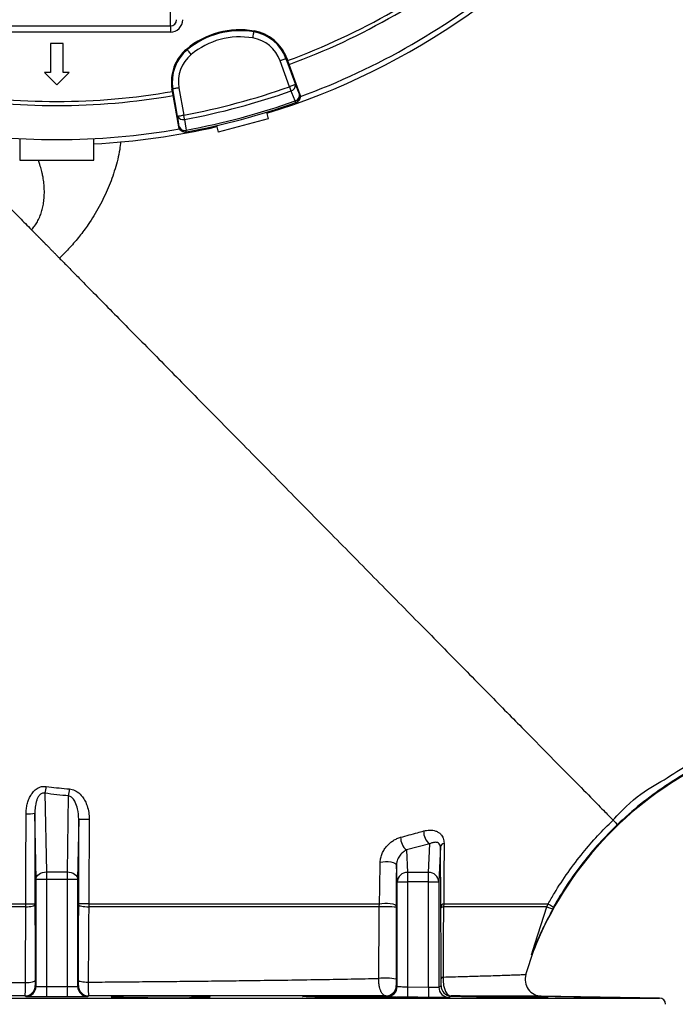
# Model space of a CAD drawing. Header units: millimetres. Extents: x 2267 to 4635, y 1105 to 5811.
# Tile 9 of 23: x 3251 to 3886, y 3099 to 4053. Entities that reach past the tile are written whole.
import ezdxf

# ---------------------------------------------------------------- set-up
doc = ezdxf.new("R2010")
doc.units = ezdxf.units.MM
doc.header["$LTSCALE"] = 2

msp = doc.modelspace()

# ---------------------------------------------------------------- linework, layer by layer
at = {"color": 7, "linetype": 'Continuous', "lineweight": 25}
for p, q in [((3396.86, 4046.69), (3396.86, 4074.6)), ((3176.86, 4046.69), (3396.86, 4046.69)), ((3396.86, 4046.69), (3396.86, 4040.71)), ((3396.86, 4040.71), (3176.86, 4040.71)), ((3478, 4041.8), (3477.86, 4040.97)), ((3280.83, 4029.56), (3280.83, 4001.56)), ((3292.9, 4029.56), (3280.83, 4029.56)), ((3292.9, 4001.56), (3292.9, 4029.56)), ((3412.69, 4024.31), (3413.23, 4023.65)), ((3512.45, 3987.79), (3503.26, 4013.04)), ((3509.69, 4015.38), (3508.9, 4015.09)), ((3508.9, 4015.09), (3518.08, 3989.85)), ((3509.69, 4015.38), (3510.5, 4013.15)), ((3510.5, 4013.15), (3522.47, 3980.27)), ((3280.83, 4001.56), (3274.78, 4001.56)), ((3274.78, 4001.56), (3286.86, 3989.48)), ((3286.86, 3989.48), (3298.95, 4001.56)), ((3298.95, 4001.56), (3292.9, 4001.56)), ((3398.46, 3985.57), (3399.3, 3985.72)), ((3398.88, 3983.24), (3398.46, 3985.57)), ((3404.95, 3948.79), (3398.88, 3983.24)), ((3403.96, 3959.27), (3399.3, 3985.72)), ((3405.2, 3986.76), (3409.87, 3960.31)), ((3522.01, 3980.11), (3522.47, 3980.27)), ((3518.39, 3972.41), (3518.84, 3972.57)), ((3490, 3963.02), (3491.67, 3956.78)), ((3491.67, 3956.78), (3443.37, 3943.84)), ((3404.95, 3948.79), (3405.42, 3948.87)), ((3411.95, 3943.93), (3412.42, 3944.01)), ((3441.7, 3950.07), (3443.37, 3943.84)), ((3250.86, 3937.47), (3250.86, 3916.53)), ((3322.86, 3916.53), (3322.86, 3937.47)), ((3250.86, 3916.53), (3322.86, 3916.53)), ((3275.36, 3303.16), (3276.69, 3226.93)), ((3297.04, 3226.93), (3298.32, 3300.56)), ((3266.69, 3219.86), (3265.57, 3283.82)), ((3308.05, 3278.05), (3307.03, 3219.86)), ((3648.27, 3254.02), (3625.71, 3248.24)), ((3647.04, 3226.48), (3648.27, 3254.02)), ((3625.71, 3248.24), (3626.69, 3226.48)), ((3658.56, 3251.09), (3657.03, 3217.16)), ((3659.09, 3192.96), (3658.56, 3251.09)), ((3276.69, 3226.93), (3276.69, 3219.86)), ((3276.69, 3226.93), (3297.04, 3226.93)), ((3297.04, 3219.86), (3297.04, 3226.93)), ((3616.69, 3217.16), (3615.94, 3233.89)), ((3626.69, 3226.48), (3626.69, 3217.16)), ((3647.04, 3226.48), (3626.69, 3226.48)), ((3647.04, 3217.16), (3647.04, 3226.48)), ((3266.69, 3219.86), (3276.69, 3219.86)), ((3266.69, 3116.08), (3266.69, 3219.86)), ((3276.69, 3219.86), (3276.69, 3115.75)), ((3276.69, 3219.86), (3297.04, 3219.86)), ((3297.04, 3219.86), (3307.03, 3219.86)), ((3297.04, 3115.75), (3297.04, 3219.86)), ((3307.03, 3219.86), (3307.03, 3116.08)), ((3616.69, 3217.16), (3626.69, 3217.16)), ((3616.69, 3116.02), (3616.69, 3217.16)), ((3626.69, 3217.16), (3626.69, 3115.53)), ((3647.04, 3217.16), (3626.69, 3217.16)), ((3647.04, 3217.16), (3657.03, 3217.16)), ((3647.04, 3115.3), (3647.04, 3217.16)), ((3657.03, 3217.16), (3657.03, 3115.32)), ((3256.68, 3193.15), (3256.71, 3195.93)), ((3599.4, 3192.98), (3599.59, 3196.06)), ((3615.72, 3193.78), (3615.72, 3192.63)), ((3659.1, 3191.81), (3659.09, 3192.96)), ((3661.83, 3196.03), (3661.5, 3192.98)), ((3761.72, 3193.01), (3763, 3195.96)), ((3767.42, 3191.18), (3767.08, 3190.11)), ((3768.22, 3193.02), (3767.42, 3191.18)), ((3741.48, 3127.53), (3749.1, 3151.19)), ((3265.99, 3116.78), (3266.69, 3116.08)), ((3276.69, 3115.75), (3297.04, 3115.75)), ((3307.03, 3116.08), (3307.73, 3116.77)), ((3615.78, 3116.72), (3616.69, 3116.02)), ((3626.69, 3115.53), (3647.04, 3115.3)), ((3657.03, 3115.32), (3659.19, 3116.69)), ((3297.03, 3105.75), (3276.69, 3105.75)), ((3669.04, 3106.69), (3668.94, 3106.63)), ((3744.11, 3106.64), (3744.13, 3106.7)), ((3870.97, 3104.63), (3756.38, 3106.63))]:
    msp.add_line(p, q, dxfattribs=at)
at = {"color": 8, "linetype": 'Continuous', "lineweight": 25}
msp.add_line((2702.76, 3104.63), (3870.97, 3104.63), dxfattribs=at)
at = {"color": 7, "linetype": 'Continuous', "lineweight": 25, "flags": 128}
for points in [[(3476.85, 4035.06), (3477.04, 4036.19), (3477.23, 4037.28), (3477.4, 4038.28), (3477.55, 4039.17), (3477.68, 4039.9), (3477.77, 4040.46), (3477.83, 4040.82), (3477.86, 4040.97)], [(3417.06, 4019.04), (3416.33, 4019.92), (3415.63, 4020.77), (3414.98, 4021.55), (3414.4, 4022.25), (3413.92, 4022.82), (3413.56, 4023.26), (3413.33, 4023.54), (3413.23, 4023.65)], [(3503.26, 4013.04), (3504.34, 4013.43), (3505.37, 4013.81), (3506.33, 4014.15), (3507.18, 4014.46), (3507.88, 4014.72), (3508.41, 4014.91), (3508.75, 4015.04), (3508.9, 4015.09)], [(3518.08, 3989.85), (3517.94, 3989.79), (3517.6, 3989.67), (3517.07, 3989.48), (3516.37, 3989.22), (3515.52, 3988.91), (3514.56, 3988.56), (3513.52, 3988.19), (3512.45, 3987.79)], [(3518.08, 3989.85), (3520.09, 3984.87), (3522.01, 3980.11)], [(3405.2, 3986.76), (3404.07, 3986.56), (3402.99, 3986.37), (3401.98, 3986.19), (3401.1, 3986.04), (3400.36, 3985.91), (3399.8, 3985.81), (3399.44, 3985.75), (3399.3, 3985.72)], [(3513.87, 3983.8), (3513.72, 3984.21), (3513.56, 3984.65), (3513.39, 3985.13), (3513.22, 3985.63), (3513.03, 3986.15), (3512.84, 3986.69), (3512.65, 3987.24), (3512.45, 3987.79)], [(3517.8, 3974.07), (3514.62, 3981.94), (3513.87, 3983.8)], [(3518.39, 3972.41), (3518.38, 3972.44), (3518.35, 3972.52), (3518.3, 3972.65), (3518.23, 3972.84), (3518.15, 3973.08), (3518.05, 3973.36), (3517.93, 3973.69), (3517.8, 3974.07)], [(3403.96, 3959.27), (3404.11, 3959.29), (3404.47, 3959.36), (3405.03, 3959.45), (3405.76, 3959.58), (3406.65, 3959.74), (3407.65, 3959.92), (3408.74, 3960.11), (3409.87, 3960.31)], [(3410.64, 3956.14), (3410.56, 3956.56), (3410.47, 3957.03), (3410.38, 3957.53), (3410.28, 3958.05), (3410.18, 3958.59), (3410.08, 3959.16), (3409.97, 3959.73), (3409.87, 3960.31)], [(3405.42, 3948.87), (3404.71, 3953.96), (3403.96, 3959.27)], [(3410.64, 3956.14), (3411.82, 3947.73), (3412.1, 3945.74)], [(3412.42, 3944.01), (3412.41, 3944.04), (3412.39, 3944.13), (3412.37, 3944.27), (3412.33, 3944.46), (3412.29, 3944.71), (3412.23, 3945.01), (3412.17, 3945.35), (3412.1, 3945.74)], [(3600.29, 3236.44), (3602.69, 3236.8), (3605.32, 3236.95), (3608, 3236.87), (3610.53, 3236.58), (3612.73, 3236.1), (3614.44, 3235.46), (3615.53, 3234.71), (3615.94, 3233.89)], [(3266.69, 3219.86), (3266.9, 3221.23), (3267.49, 3222.55), (3268.42, 3223.76), (3269.66, 3224.83), (3271.17, 3225.71), (3272.89, 3226.37), (3274.75, 3226.78), (3276.69, 3226.93)], [(3297.04, 3226.93), (3298.97, 3226.78), (3300.83, 3226.37), (3302.55, 3225.71), (3304.06, 3224.83), (3305.31, 3223.76), (3306.24, 3222.55), (3306.82, 3221.23), (3307.03, 3219.86)], [(3599.59, 3196.06), (3601.98, 3196.44), (3604.66, 3196.61), (3607.42, 3196.58), (3610.05, 3196.33), (3612.35, 3195.88), (3614.14, 3195.28), (3615.3, 3194.56), (3615.72, 3193.78)], [(3256.68, 3193.15), (3258.46, 3193.22), (3260.14, 3193.36), (3261.67, 3193.56), (3263.01, 3193.8), (3264.1, 3194.09), (3264.92, 3194.41), (3265.44, 3194.76), (3265.63, 3195.11)], [(3308.05, 3194.82), (3308.26, 3194.5), (3308.83, 3194.19), (3309.73, 3193.9), (3310.94, 3193.64), (3312.4, 3193.43), (3314.07, 3193.27), (3315.88, 3193.16), (3317.77, 3193.11)], [(3746.77, 3146.42), (3750.44, 3157.84), (3761.72, 3193.01)], [(3761.72, 3193.01), (3761.89, 3192.95), (3762.25, 3192.83), (3762.8, 3192.66), (3763.51, 3192.43), (3764.36, 3192.16), (3765.32, 3191.85), (3766.35, 3191.52), (3767.42, 3191.18)], [(3763, 3195.96), (3763.16, 3195.87), (3763.49, 3195.69), (3763.99, 3195.41), (3764.64, 3195.04), (3765.42, 3194.6), (3766.3, 3194.11), (3767.24, 3193.57), (3768.22, 3193.02)], [(3256.61, 3119.71), (3258.43, 3119.78), (3260.17, 3119.9), (3261.76, 3120.09), (3263.15, 3120.33), (3264.29, 3120.61), (3265.15, 3120.93), (3265.68, 3121.27), (3265.89, 3121.63)], [(3307.83, 3121.79), (3308.04, 3121.48), (3308.58, 3121.18), (3309.45, 3120.91), (3310.61, 3120.67), (3312.02, 3120.46), (3313.63, 3120.3), (3315.38, 3120.19), (3317.22, 3120.14)], [(3276.69, 3115.75), (3276.69, 3113.82), (3276.69, 3111.96), (3276.69, 3110.25), (3276.69, 3108.74), (3276.69, 3107.5), (3276.69, 3106.56), (3276.69, 3105.97), (3276.69, 3105.75)], [(3297.04, 3115.75), (3297.03, 3113.82), (3297.03, 3111.96), (3297.03, 3110.25), (3297.03, 3108.74), (3297.03, 3107.5), (3297.03, 3106.56), (3297.03, 3105.97), (3297.03, 3105.75)], [(3626.69, 3115.53), (3626.67, 3113.6), (3626.65, 3111.74), (3626.63, 3110.02), (3626.61, 3108.51), (3626.6, 3107.27), (3626.59, 3106.33), (3626.58, 3105.75), (3626.58, 3105.54)], [(3647.04, 3115.3), (3647.01, 3113.37), (3646.99, 3111.51), (3646.97, 3109.79), (3646.95, 3108.28), (3646.94, 3107.03), (3646.93, 3106.1), (3646.92, 3105.52), (3646.92, 3105.3)], [(3256.7, 3106.08), (3256.35, 3106.43), (3256, 3106.78)], [(3317.72, 3106.78), (3317.37, 3106.43), (3317.02, 3106.08)]]:
    msp.add_lwpolyline(points, dxfattribs=at)
at = {"color": 7, "linetype": 'Continuous', "lineweight": 25}
for centre, radius, start, end in [((3286.86, 4624.53), 693, 287.0674, 358.42892), ((3286.86, 4624.53), 651, 290.0922, 309.9078), ((3286.86, 4624.53), 655, 290.09164, 309.90836), ((3286.86, 4624.53), 688, 290.06317, 309.94601), ((3464.41, 3961.9), 81.05, 80.34865, 129.65135), ((3464.41, 3961.9), 80.2, 80.34865, 129.65135), ((3464.41, 3961.9), 74.21, 80.34865, 129.65135), ((3471.12, 4001.34), 40.2, 20, 80.34865), ((3471.12, 4001.34), 41.05, 20, 80.34865), ((3471.12, 4001.34), 34.21, 20, 80.34865), ((3438.89, 3992.7), 41.05, 129.65135, 190), ((3438.89, 3992.7), 40.2, 129.65135, 190), ((3438.89, 3992.7), 34.21, 129.65135, 190), ((3512.59, 3989.18), 5.53, 283.33634, 6.89729), ((3286.86, 4624.53), 655, 260.09164, 279.90836), ((3286.86, 4624.53), 651, 260.0922, 279.9078), ((3286.86, 4624.53), 675.51, 280.49145, 289.50855), ((3286.86, 4624.53), 679.76, 280.49145, 289.50855), ((3516.52, 3979.45), 5.53, 283.35613, 6.90284), ((3516.38, 3978.06), 6, 289.56418, 20.0172), ((3286.86, 4624.53), 690.24, 280.45336, 289.54664), ((3286.86, 4624.53), 692, 280.45336, 289.54664), ((3409.05, 3961.44), 5.53, 203.10252, 286.66381), ((3286.86, 4624.53), 688, 260.06359, 279.9425), ((3286.86, 4624.53), 693, 272.97774, 282.9326), ((3410.51, 3951.04), 5.53, 203.09677, 286.64457), ((3411.33, 3949.91), 6, 189.983, 280.43584), ((4067.86, 3024.53), 343, 116.26743, 158.32946), ((4067.86, 3024.53), 343.35, 116.26743, 151.1673), ((3222.68, 3317.12), 54.49, 345.15753, 352.21566), ((3212.97, 3314.55), 86.49, 350.69465, 355.19966), ((3258.92, 3323.86), 40.6, 267.47385, 279.43801), ((3315.78, 3591.8), 313.85, 268.58819, 270.45556), ((3656.73, 3265.66), 14.38, 176.15178, 234.00007), ((3634.7, 3259.81), 14.65, 177.36519, 232.16629), ((3663.22, 3249.93), 4.8, 102.38555, 166.11401), ((3626.43, 3216.73), 9.75, 88.48782, 177.50043), ((3647.29, 3216.73), 9.75, 2.49984, 91.51207), ((3258.68, 3295.58), 99.67, 268.86837, 273.99654), ((3315.5, 2863.26), 332.71, 89.60628, 91.28225), ((3605.34, 3088.97), 104.18, 84.28294, 93.26647), ((3663.1, 3192.14), 4.1, 108.06691, 168.41337), ((3661.51, 3189.91), 3.08, 90.17313, 141.69196), ((3605.15, 3065.15), 58.87, 79.73087, 96.16777), ((3661.65, 3122.65), 2.47, 99.31416, 157.73006), ((3756.71, 3122.63), 16, 162.13277, 269.94309), ((3255.99, 3116.78), 10, 270.08726, 359.97953), ((3256.69, 3116.08), 10, 270.08065, 359.98005), ((3317.04, 3116.08), 10, 180.01995, 269.91935), ((3317.73, 3116.78), 10, 180.0205, 269.91277), ((3605.78, 3116.72), 10, 269.33066, 359.98707), ((3606.69, 3116.02), 10, 269.38377, 359.98562), ((3667.04, 3115.32), 10, 180.01216, 269.28594), ((3669.19, 3116.69), 10, 180.00798, 269.16655), ((3870.86, 3098.63), 6, 0, 89)]:
    msp.add_arc(centre, radius, start, end, dxfattribs=at)
for major_axis, ratio in [((0, 6.07), 0.988685), ((0, 12.05), 0.996195)]:
    msp.add_ellipse((3396.86, 4052.76), major_axis=major_axis, ratio=ratio, start_param=3.141593, end_param=4.712389, dxfattribs=at)
for points, knots in [([(3825.96, 3277.14), (3825.96, 3277.14), (3846.71, 3300.24), (3872.22, 3313.9), (3897.4, 3330.61), (3924.33, 3344.29), (3951.47, 3358.26), (3982.12, 3374.92), (4015.66, 3395.38), (4052.16, 3419.36), (4087.67, 3444.78), (4122.46, 3471.73), (4156.39, 3500.31), (4189.43, 3530.45), (4221.37, 3561.76), (4253.24, 3595.13), (4284.98, 3630.58), (4316.41, 3668.2), (4346.54, 3706.87), (4375.51, 3746.8), (4403.26, 3787.97), (4429.73, 3830.35), (4454.71, 3873.63), (4479.67, 3920.58), (4504.2, 3971.34), (4527.89, 4026.04), (4549.3, 4081.67), (4563.6, 4124), (4571.28, 4148.87), (4573.24, 4155.37), (4574.49, 4159.51), (4578.17, 4171.95), (4586.85, 4202.9), (4598.58, 4250.96), (4610.02, 4309.23), (4618.8, 4367.97), (4624.9, 4427.04), (4628.3, 4486.32), (4628.97, 4543.98), (4627.17, 4599.9), (4623.18, 4653.99), (4616.94, 4707.87), (4608.4, 4761.95), (4597.47, 4816.14), (4584.1, 4870.33), (4568.43, 4923.91), (4550.65, 4976.25), (4530.87, 5027.3), (4509.19, 5077.02), (4485.47, 5125.8), (4459.49, 5173.99), (4431.22, 5221.49), (4400.64, 5268.2), (4368.1, 5313.56), (4334, 5357.04), (4298.45, 5398.63), (4261.56, 5438.32), (4222.99, 5476.38), (4182.33, 5513.06), (4139.54, 5548.19), (4094.68, 5581.67), (4048.31, 5613.04), (4001.97, 5641.33), (3955.88, 5666.7), (3910.24, 5689.37), (3863.68, 5710.08), (3815.82, 5728.99), (3766.7, 5745.99), (3716.37, 5760.97), (3665.44, 5773.75), (3612.54, 5784.6), (3557.69, 5793.24), (3500.94, 5799.44), (3443.93, 5802.92), (3386.85, 5803.89), (3348.85, 5802.23), (3329.87, 5801.41)], [0, 0, 0, 0, 0.008238, 0.016491, 0.024728, 0.033201, 0.041676, 0.050147, 0.062264, 0.07439, 0.086516, 0.098634, 0.111042, 0.12346, 0.135879, 0.148291, 0.161896, 0.175508, 0.189121, 0.202725, 0.216592, 0.230468, 0.244344, 0.258211, 0.274748, 0.2913, 0.307851, 0.324388, 0.328505, 0.329535, 0.330049, 0.332107, 0.340339, 0.356823, 0.373307, 0.38979, 0.406274, 0.422758, 0.439242, 0.45429, 0.469351, 0.484412, 0.49946, 0.514945, 0.530445, 0.545946, 0.561431, 0.576479, 0.59154, 0.606601, 0.621649, 0.637135, 0.652636, 0.668136, 0.683622, 0.698655, 0.713702, 0.728747, 0.743778, 0.759305, 0.774849, 0.790393, 0.80592, 0.820058, 0.834209, 0.848359, 0.862497, 0.877063, 0.891643, 0.906224, 0.92079, 0.936614, 0.952465, 0.968325, 0.984176, 1, 1, 1, 1]), ([(3332.69, 5807.55), (3351.56, 5808.33), (3389.32, 5809.88), (3446.06, 5808.81), (3502.71, 5805.29), (3559.1, 5799.07), (3613.3, 5790.52), (3665.25, 5779.91), (3714.95, 5767.54), (3764.09, 5753.08), (3813.04, 5736.39), (3861.7, 5717.41), (3909.98, 5696.12), (3957.29, 5672.74), (4004, 5647.07), (4049.99, 5619.03), (4095.15, 5588.64), (4138.89, 5556.25), (4181.6, 5521.56), (4223.11, 5484.51), (4263.31, 5445.13), (4301.72, 5404), (4337.91, 5361.71), (4371.92, 5318.4), (4403.76, 5274.19), (4433.74, 5228.69), (4462.08, 5181.55), (4488.63, 5132.78), (4513.31, 5082.42), (4535.82, 5031.06), (4555.92, 4979.29), (4573.64, 4927.22), (4589.03, 4874.95), (4602.25, 4822.09), (4613.35, 4768.22), (4622.24, 4713.4), (4628.86, 4657.72), (4633.09, 4601.8), (4634.97, 4544.57), (4634.28, 4486.12), (4630.87, 4426.56), (4624.74, 4367.22), (4615.93, 4308.21), (4604.43, 4249.68), (4592.65, 4201.39), (4583.92, 4170.3), (4580.22, 4157.81), (4578.98, 4153.65), (4577, 4147.11), (4569.29, 4122.14), (4554.93, 4079.64), (4533.44, 4023.77), (4509.65, 3968.85), (4485.15, 3918.15), (4460.4, 3871.57), (4435.83, 3828.91), (4409.83, 3787.11), (4382.24, 3745.97), (4353.05, 3705.55), (4322.28, 3665.92), (4290.14, 3627.37), (4258.08, 3591.54), (4226.32, 3558.26), (4194.99, 3527.48), (4162.61, 3497.81), (4128.86, 3469.2), (4093.71, 3441.79), (4057.24, 3415.56), (4019.73, 3390.85), (3985.7, 3370.09), (3955.16, 3353.4), (3928.71, 3339.81), (3902.21, 3326.12), (3876.57, 3310.67), (3852.29, 3293), (3837.49, 3279.54), (3830.1, 3272.82)], [0, 0, 0, 0, 0.015678, 0.031382, 0.047095, 0.062799, 0.078477, 0.092641, 0.106817, 0.120993, 0.135157, 0.149749, 0.164356, 0.178962, 0.193555, 0.208605, 0.223671, 0.238737, 0.253788, 0.269348, 0.284923, 0.3005, 0.316061, 0.331131, 0.346213, 0.361296, 0.376365, 0.391873, 0.407396, 0.422918, 0.438426, 0.453496, 0.468578, 0.483661, 0.49873, 0.514238, 0.52976, 0.545282, 0.56079, 0.577297, 0.593804, 0.610312, 0.626819, 0.643326, 0.659833, 0.668077, 0.670137, 0.670653, 0.671683, 0.675804, 0.692358, 0.708926, 0.725494, 0.742048, 0.755666, 0.769292, 0.782918, 0.796536, 0.810418, 0.824307, 0.838197, 0.852079, 0.86423, 0.876389, 0.888545, 0.900693, 0.913117, 0.925551, 0.937985, 0.95041, 0.958641, 0.966875, 0.975108, 0.9834, 0.991708, 1, 1, 1, 1]), ([(3522.47, 3980.27), (3522.63, 3979.62), (3522.97, 3978.31), (3522.61, 3976.26), (3521.65, 3974.47), (3520.3, 3973.2), (3519.26, 3972.75), (3518.84, 3972.57)], [0, 0, 0, 0, 0.213554, 0.427098, 0.640706, 0.854434, 1, 1, 1, 1]), ([(3411.95, 3943.93), (3411.56, 3943.86), (3411.16, 3943.82), (3410.38, 3943.84), (3409.98, 3943.88), (3409.21, 3944.05), (3408.84, 3944.17), (3408.11, 3944.48), (3407.76, 3944.68), (3407.12, 3945.12), (3406.82, 3945.38), (3406.27, 3945.95), (3406.02, 3946.26), (3405.6, 3946.92), (3405.42, 3947.27), (3405.13, 3948.01), (3405.02, 3948.39), (3404.95, 3948.79)], [0, 0, 0, 0, 0.125, 0.125, 0.25, 0.25, 0.375, 0.375, 0.5, 0.5, 0.625, 0.625, 0.75, 0.75, 0.875, 0.875, 1, 1, 1, 1]), ([(3229.17, 3882.81), (3230, 3881.96), (3232.26, 3879.68), (3239.55, 3872.27), (3244.59, 3867.16), (3250.98, 3860.67)], [0, 0, 0, 0, 0.5, 0.5, 1, 1, 1, 1]), ([(3289.04, 3822.05), (3288.76, 3822.33), (3288.21, 3822.89), (3287.4, 3823.71), (3286.6, 3824.52), (3285.82, 3825.32), (3285.04, 3826.1), (3284.29, 3826.87), (3283.54, 3827.63), (3282.81, 3828.37), (3282.1, 3829.1), (3281.39, 3829.82), (3280.71, 3830.52), (3280.03, 3831.2), (3279.37, 3831.88), (3278.72, 3832.54), (3278.09, 3833.18), (3277.46, 3833.81), (3276.86, 3834.43), (3276.26, 3835.04), (3275.68, 3835.63), (3275.11, 3836.21), (3274.56, 3836.77), (3274.01, 3837.32), (3273.48, 3837.86), (3272.96, 3838.39), (3272.46, 3838.9), (3271.97, 3839.4), (3271.49, 3839.89), (3271.02, 3840.36), (3270.56, 3840.83), (3270.11, 3841.28), (3269.68, 3841.72), (3269.26, 3842.15), (3268.85, 3842.56), (3268.45, 3842.97), (3268.06, 3843.36), (3267.68, 3843.74), (3267.31, 3844.12), (3266.95, 3844.48), (3266.61, 3844.83), (3266.27, 3845.17), (3265.94, 3845.5), (3265.62, 3845.82), (3265.31, 3846.14), (3265.01, 3846.44), (3264.72, 3846.73), (3264.44, 3847.02), (3264.17, 3847.29), (3263.9, 3847.56), (3263.65, 3847.82), (3263.4, 3848.07), (3263.16, 3848.31), (3262.93, 3848.55), (3262.78, 3848.7), (3262.7, 3848.77)], [0, 0, 0, 0, 0.023865, 0.047571, 0.071115, 0.094493, 0.117702, 0.140741, 0.163606, 0.186295, 0.208805, 0.231134, 0.25328, 0.27524, 0.297013, 0.318596, 0.339988, 0.361187, 0.382191, 0.402998, 0.423607, 0.444016, 0.464224, 0.484229, 0.504031, 0.523628, 0.54302, 0.562204, 0.58118, 0.599948, 0.618506, 0.636854, 0.654991, 0.672916, 0.690629, 0.70813, 0.725418, 0.742492, 0.759353, 0.775999, 0.792432, 0.80865, 0.824655, 0.840444, 0.856019, 0.87138, 0.886526, 0.901458, 0.916176, 0.93068, 0.944971, 0.959047, 0.972911, 0.986562, 1, 1, 1, 1]), ([(3289.36, 3821.72), (3291.72, 3819.33), (3296.64, 3814.33), (3304.3, 3806.56), (3309.74, 3801.04), (3312.56, 3798.18)], [0.29371852, 0.29371852, 0.29371852, 0.29371852, 0.29845941, 0.30353009, 0.30860077, 0.30860077, 0.30860077, 0.30860077]), ([(3312.56, 3798.18), (3322.63, 3787.95), (3344.23, 3766.03), (3380.5, 3729.22), (3420.03, 3689.11), (3462.07, 3646.44), (3505.79, 3602.07), (3550.24, 3556.96), (3594.41, 3512.13), (3637.29, 3468.62), (3677.83, 3427.47), (3715.05, 3389.7), (3748.05, 3356.21), (3776.03, 3327.8), (3798.37, 3305.14), (3814.56, 3288.7), (3823.01, 3280.13), (3825.43, 3277.67), (3825.96, 3277.14)], [0.3086008, 0.3086008, 0.3086008, 0.3086008, 0.3267303, 0.3448597, 0.3629892, 0.3811187, 0.3992482, 0.4173777, 0.4355072, 0.4536366, 0.4717661, 0.4898956, 0.5080251, 0.5261546, 0.5442841, 0.5624135, 0.580543, 0.5913186, 0.5913186, 0.5913186, 0.5913186]), ([(3257.13, 3283.31), (3257.14, 3284.86), (3257.22, 3286.41), (3257.57, 3289.49), (3257.83, 3291.01), (3258.53, 3294.01), (3258.97, 3295.48), (3259.8, 3297.65), (3260.11, 3298.37), (3260.77, 3299.77), (3261.13, 3300.45), (3262.31, 3302.45), (3263.21, 3303.7), (3265.32, 3306), (3266.5, 3307), (3269.15, 3308.63), (3270.57, 3309.22), (3273.61, 3309.89), (3275.14, 3309.94), (3276.67, 3309.73)], [0, 0, 0, 0, 0.125, 0.125, 0.25, 0.25, 0.375, 0.375, 0.4375, 0.4375, 0.5, 0.5, 0.625, 0.625, 0.75, 0.75, 0.875, 0.875, 1, 1, 1, 1]), ([(3275.36, 3303.16), (3274.86, 3303.3), (3274.35, 3303.37), (3273.3, 3303.32), (3272.77, 3303.19), (3271.81, 3302.78), (3271.35, 3302.5), (3270.52, 3301.83), (3270.16, 3301.45), (3269.5, 3300.65), (3269.2, 3300.23), (3268.66, 3299.34), (3268.41, 3298.89), (3267.75, 3297.51), (3267.4, 3296.57), (3266.8, 3294.63), (3266.56, 3293.66), (3266.17, 3291.7), (3266.01, 3290.72), (3265.66, 3287.77), (3265.56, 3285.79), (3265.57, 3283.82)], [0, 0, 0, 0, 0.0625, 0.0625, 0.125, 0.125, 0.1875, 0.1875, 0.25, 0.25, 0.3125, 0.3125, 0.375, 0.375, 0.5, 0.5, 0.625, 0.625, 0.75, 0.75, 1, 1, 1, 1]), ([(3276.67, 3309.73), (3283.25, 3308.93), (3290.72, 3308.01), (3298.25, 3307.39), (3299.16, 3307.31)], [0, 0, 0, 0, 0.879445, 1, 1, 1, 1]), ([(3299.16, 3307.31), (3300.02, 3307.19), (3302.69, 3306.82), (3307.29, 3304.49), (3311.43, 3300.36), (3314.38, 3295.6), (3316.51, 3290.56), (3318.01, 3284.64), (3318.19, 3280.19), (3318.28, 3277.96)], [0, 0, 0, 0, 0.068999, 0.212098, 0.395998, 0.523144, 0.650459, 0.825165, 1, 1, 1, 1]), ([(3308.05, 3278.05), (3307.87, 3281.39), (3307.57, 3287.04), (3305.26, 3293.91), (3302.65, 3298.03), (3300.25, 3300.06), (3298.77, 3300.45), (3298.32, 3300.56)], [0, 0, 0, 0, 0.385962, 0.653947, 0.829899, 0.948639, 1, 1, 1, 1]), ([(3256.71, 3195.93), (3256.74, 3202.6), (3256.86, 3231.73), (3257.01, 3260.85), (3257.13, 3283.31)], [0, 0, 0, 0, 0.2287612, 1, 1, 1, 1]), ([(3265.57, 3283.82), (3265.59, 3269.21), (3265.61, 3240.01), (3265.62, 3210.78), (3265.63, 3196.16)], [0, 0, 0, 0, 0.499942, 1, 1, 1, 1]), ([(3763, 3195.96), (3765, 3199.43), (3771, 3209.84), (3782.06, 3226.6), (3796.11, 3245.08), (3810.7, 3262.02), (3820.89, 3272.08), (3825.96, 3277.14), (3825.96, 3277.14)], [0, 0, 0, 0, 0.116425, 0.349932, 0.583438, 0.791719, 0.999998, 1, 1, 1, 1]), ([(3830.1, 3272.82), (3824.19, 3266.91), (3812.36, 3255.11), (3796.23, 3235.66), (3781.26, 3215.08), (3772.57, 3200.37), (3768.22, 3193.02)], [0, 0, 0, 0, 0.247267, 0.494535, 0.747267, 1, 1, 1, 1]), ([(3825.96, 3277.14), (3825.99, 3277.11), (3826.12, 3276.97), (3826.56, 3276.51), (3826.87, 3276.18), (3827.63, 3275.39), (3828.08, 3274.92), (3829.05, 3273.91), (3829.58, 3273.36), (3830.1, 3272.82)], [0, 0, 0, 0, 0.25, 0.25, 0.5, 0.5, 0.75, 0.75, 1, 1, 1, 1]), ([(3620.06, 3260.49), (3625.54, 3261.96), (3633.03, 3263.98), (3640.4, 3266.06), (3642.38, 3266.62)], [0, 0, 0, 0, 0.731551, 1, 1, 1, 1]), ([(3642.38, 3266.62), (3644.26, 3267.02), (3648.41, 3267.89), (3653.31, 3267.07), (3656.89, 3265.32), (3659.47, 3263.14), (3661.7, 3259.76), (3662.03, 3256.35), (3662.19, 3254.63)], [0, 0, 0, 0, 0.196405, 0.43299, 0.549759, 0.666404, 0.831827, 1, 1, 1, 1]), ([(3600.29, 3236.44), (3600.3, 3237.14), (3600.36, 3237.85), (3600.53, 3239.26), (3600.66, 3239.95), (3600.97, 3241.34), (3601.16, 3242.03), (3601.61, 3243.4), (3601.87, 3244.09), (3602.73, 3246.1), (3603.42, 3247.37), (3604.58, 3249.2), (3604.99, 3249.79), (3605.86, 3250.95), (3606.31, 3251.5), (3607.71, 3253.1), (3608.7, 3254.07), (3610.27, 3255.41), (3610.81, 3255.84), (3611.91, 3256.65), (3612.48, 3257.03), (3614.17, 3258.1), (3615.33, 3258.71), (3617.67, 3259.74), (3618.86, 3260.17), (3620.06, 3260.49)], [0, 0, 0, 0, 0.0625, 0.0625, 0.125, 0.125, 0.1875, 0.1875, 0.25, 0.25, 0.375, 0.375, 0.4375, 0.4375, 0.5, 0.5, 0.625, 0.625, 0.6875, 0.6875, 0.75, 0.75, 0.875, 0.875, 1, 1, 1, 1]), ([(3658.56, 3251.09), (3658.51, 3251.67), (3658.43, 3252.51), (3657.89, 3253.81), (3656.7, 3255.12), (3654.33, 3255.77), (3651.35, 3255.43), (3649.24, 3254.46), (3648.27, 3254.02)], [0, 0, 0, 0, 0.094064, 0.136287, 0.28928, 0.528451, 0.785233, 1, 1, 1, 1]), ([(3662.19, 3254.63), (3662.15, 3248.69), (3662.02, 3229.21), (3661.91, 3209.64), (3661.83, 3196.03)], [0, 0, 0, 0, 0.304523, 1, 1, 1, 1]), ([(3625.71, 3248.24), (3624.66, 3247.72), (3623.61, 3247.04), (3622.06, 3245.78), (3621.55, 3245.32), (3620.55, 3244.31), (3620.07, 3243.76), (3619.14, 3242.58), (3618.69, 3241.94), (3617.84, 3240.56), (3617.46, 3239.83), (3616.78, 3238.26), (3616.48, 3237.41), (3616.07, 3235.68), (3615.94, 3234.77), (3615.94, 3233.89)], [0, 0, 0, 0, 0.25, 0.25, 0.375, 0.375, 0.5, 0.5, 0.625, 0.625, 0.75, 0.75, 0.875, 0.875, 1, 1, 1, 1]), ([(3256.68, 3193.15), (3247.68, 3193.15), (3229.64, 3193.16), (3203.55, 3193.18), (3178.43, 3193.19), (3154.37, 3193.2), (3130.55, 3193.2), (3107.08, 3193.23), (3084.07, 3193.28), (3063.73, 3193.22), (3046.15, 3193.19), (3031.21, 3193.24), (3014.4, 3193.15), (2995.77, 3193.06), (2982.52, 3193.11), (2975.9, 3193.14)], [0, 0, 0, 0, 0.083695, 0.167703, 0.245478, 0.323318, 0.401092, 0.481322, 0.561622, 0.641847, 0.700966, 0.760156, 0.819319, 0.909661, 1, 1, 1, 1]), ([(2976.21, 3195.98), (2980.71, 3195.97), (2985.3, 3195.99), (2994.6, 3195.98), (2999.32, 3195.97), (3006.51, 3195.97), (3008.92, 3195.96), (3012.56, 3195.94), (3013.78, 3195.94), (3016.23, 3195.94), (3017.46, 3195.94), (3019.31, 3195.94), (3019.92, 3195.94), (3021.16, 3195.93), (3021.78, 3195.92), (3023.64, 3195.92), (3024.89, 3195.92), (3028.67, 3195.91), (3031.22, 3195.91), (3036.39, 3195.9), (3039.01, 3195.89), (3044.31, 3195.88), (3047, 3195.88), (3051.09, 3195.87), (3052.46, 3195.87), (3055.22, 3195.87), (3056.62, 3195.88), (3059.42, 3195.87), (3060.84, 3195.85), (3062.62, 3195.87), (3062.98, 3195.87), (3063.7, 3195.88), (3064.77, 3195.88), (3065.85, 3195.87), (3069.44, 3195.86), (3072.34, 3195.87), (3078.15, 3195.88), (3081.08, 3195.87), (3089.89, 3195.87), (3095.84, 3195.88), (3113.85, 3195.88), (3126.11, 3195.88), (3151.11, 3195.89), (3163.86, 3195.9), (3183.35, 3195.9), (3189.91, 3195.91), (3199.85, 3195.91), (3203.18, 3195.91), (3209.85, 3195.91), (3213.18, 3195.92), (3229.88, 3195.92), (3243.28, 3195.93), (3256.71, 3195.93)], [0, 0, 0, 0, 0.0625, 0.0625, 0.125, 0.125, 0.15625, 0.15625, 0.171875, 0.171875, 0.1875, 0.1875, 0.195313, 0.195313, 0.203125, 0.203125, 0.21875, 0.21875, 0.25, 0.25, 0.28125, 0.28125, 0.3125, 0.3125, 0.328125, 0.328125, 0.34375, 0.34375, 0.359375, 0.359375, 0.363281, 0.363281, 0.367188, 0.375, 0.375, 0.40625, 0.40625, 0.4375, 0.4375, 0.5, 0.5, 0.625, 0.625, 0.75, 0.75, 0.8125, 0.8125, 0.84375, 0.84375, 0.875, 0.875, 1, 1, 1, 1]), ([(3256.61, 3119.71), (3256.62, 3127.67), (3256.64, 3143.89), (3256.66, 3168.37), (3256.68, 3184.89), (3256.68, 3193.15)], [0, 0, 0, 0, 0.32486, 0.662427, 1, 1, 1, 1]), ([(3265.63, 3195.11), (3265.66, 3186.85), (3265.72, 3170.32), (3265.8, 3145.82), (3265.86, 3129.59), (3265.89, 3121.63)], [0, 0, 0, 0, 0.337567, 0.675133, 1, 1, 1, 1]), ([(3307.83, 3121.79), (3307.86, 3129.96), (3307.9, 3146.32), (3307.98, 3170.66), (3308.02, 3186.83), (3308.05, 3194.82)], [0, 0, 0, 0, 0.335734, 0.671469, 1, 1, 1, 1]), ([(3599.4, 3192.98), (3591.42, 3192.98), (3575.46, 3192.98), (3549.9, 3192.99), (3523.23, 3192.99), (3497.22, 3193.01), (3472.34, 3193.02), (3448.82, 3193.03), (3424.66, 3193.05), (3399.92, 3193.06), (3374.67, 3193.08), (3347.28, 3193.09), (3328.25, 3193.11), (3317.77, 3193.11)], [0, 0, 0, 0, 0.099396, 0.198793, 0.299888, 0.400982, 0.482557, 0.564191, 0.645765, 0.729555, 0.81341, 0.897199, 1, 1, 1, 1]), ([(3317.78, 3195.97), (3328.26, 3195.97), (3347.06, 3195.98), (3374.01, 3196), (3398.6, 3196.01), (3423.15, 3196.02), (3447.56, 3196.03), (3471.76, 3196.05), (3496.93, 3196.05), (3522.85, 3196.06), (3549.42, 3196.07), (3575.19, 3196.06), (3591.46, 3196.06), (3599.59, 3196.06)], [0, 0, 0, 0, 0.102799, 0.184386, 0.266034, 0.347623, 0.431433, 0.515307, 0.599118, 0.698494, 0.797871, 0.898935, 1, 1, 1, 1]), ([(3598.82, 3123.68), (3598.89, 3131.74), (3599.03, 3147.3), (3599.22, 3170.41), (3599.34, 3185.45), (3599.4, 3192.98)], [0, 0, 0, 0, 0.349214, 0.674556, 1, 1, 1, 1]), ([(3659.37, 3123.59), (3659.31, 3134.84), (3659.26, 3146.16), (3659.17, 3168.91), (3659.13, 3180.35), (3659.1, 3191.81)], [0, 0, 0, 0, 0.5, 0.5, 1, 1, 1, 1]), ([(3661.5, 3192.98), (3661.45, 3181.58), (3661.4, 3170.2), (3661.32, 3147.56), (3661.28, 3136.29), (3661.25, 3125.09)], [0, 0, 0, 0, 0.5, 0.5, 1, 1, 1, 1]), ([(3761.72, 3193.01), (3761.54, 3193.01), (3760.68, 3193.01), (3758.06, 3193.01), (3752.71, 3193.01), (3745.5, 3193.01), (3736.53, 3193.01), (3727.52, 3193), (3717.64, 3193), (3706.99, 3193), (3693.13, 3192.99), (3678.07, 3192.99), (3667.02, 3192.98), (3661.5, 3192.98)], [0, 0, 0, 0, 0.028263, 0.131997, 0.236096, 0.34035, 0.444506, 0.548289, 0.603542, 0.702564, 0.801758, 0.900964, 1, 1, 1, 1]), ([(3661.83, 3196.03), (3667.37, 3196.03), (3678.45, 3196.02), (3693.63, 3196.01), (3707.67, 3196), (3720.13, 3195.99), (3730.98, 3195.98), (3740.25, 3195.97), (3748.19, 3195.97), (3754.67, 3195.97), (3759.54, 3195.96), (3761.99, 3195.96), (3762.82, 3195.96), (3763, 3195.96)], [0, 0, 0, 0, 0.09854, 0.197078, 0.296983, 0.396885, 0.490926, 0.585048, 0.679079, 0.776546, 0.874118, 0.971575, 1, 1, 1, 1]), ([(3767.08, 3190.11), (3765.18, 3186.58), (3760.76, 3178.36), (3755.39, 3167.08), (3751.31, 3157.7), (3749.08, 3152.26), (3747.89, 3149.27), (3747.27, 3147.7), (3746.94, 3146.85), (3746.82, 3146.53), (3746.77, 3146.42)], [0, 0, 0, 0, 0.246291, 0.574327, 0.771123, 0.88116, 0.940857, 0.972833, 0.989851, 1, 1, 1, 1]), ([(3749.1, 3151.19), (3749.2, 3151.51), (3749.4, 3152.17), (3749.31, 3152.18), (3748.91, 3151.41), (3748.12, 3149.68), (3747.25, 3147.58), (3746.77, 3146.42)], [0, 0, 0, 0, 0.181041, 0.367359, 0.558147, 0.755075, 1, 1, 1, 1]), ([(3265.89, 3121.63), (3265.89, 3120.96), (3265.9, 3119.65), (3265.92, 3118.09), (3265.95, 3117.02), (3265.98, 3116.86), (3265.99, 3116.78)], [0, 0, 0, 0, 0.252917, 0.501635, 0.75083, 1, 1, 1, 1]), ([(3307.73, 3116.77), (3307.74, 3116.79), (3307.75, 3116.92), (3307.77, 3117.29), (3307.78, 3117.44), (3307.79, 3117.8), (3307.79, 3118), (3307.81, 3118.68), (3307.81, 3119.22), (3307.83, 3120.44), (3307.83, 3121.09), (3307.83, 3121.79)], [0, 0, 0, 0, 0.25, 0.25, 0.375, 0.375, 0.5, 0.5, 0.75, 0.75, 1, 1, 1, 1]), ([(3317.22, 3120.14), (3324.51, 3120.2), (3340.05, 3120.32), (3363.72, 3120.52), (3388.14, 3120.74), (3412.5, 3120.99), (3436.69, 3121.24), (3460.64, 3121.52), (3486.76, 3121.85), (3514.69, 3122.23), (3544.16, 3122.69), (3572.48, 3123.17), (3590.04, 3123.51), (3598.82, 3123.68)], [0, 0, 0, 0, 0.069999, 0.149488, 0.229036, 0.308525, 0.390285, 0.472111, 0.553871, 0.664093, 0.774315, 0.887157, 1, 1, 1, 1]), ([(3317.22, 3120.14), (3317.24, 3118.4), (3317.27, 3114.91), (3317.38, 3110.65), (3317.53, 3107.73), (3317.65, 3106.84), (3317.71, 3106.78), (3317.72, 3106.78)], [0, 0, 0, 0, 0.24254, 0.484882, 0.727474, 0.970648, 1, 1, 1, 1]), ([(3605.66, 3106.72), (3605.21, 3106.74), (3604.76, 3106.86), (3603.88, 3107.3), (3603.44, 3107.62), (3602.6, 3108.47), (3602.2, 3108.98), (3601.63, 3109.89), (3601.44, 3110.21), (3601.09, 3110.91), (3600.92, 3111.28), (3600.43, 3112.45), (3600.14, 3113.3), (3599.76, 3114.68), (3599.64, 3115.17), (3599.43, 3116.15), (3599.33, 3116.65), (3599.16, 3117.68), (3599.09, 3118.21), (3598.97, 3119.28), (3598.92, 3119.82), (3598.81, 3121.46), (3598.79, 3122.56), (3598.82, 3123.68)], [0, 0, 0, 0, 0.125, 0.125, 0.25, 0.25, 0.375, 0.375, 0.4375, 0.4375, 0.5, 0.5, 0.625, 0.625, 0.6875, 0.6875, 0.75, 0.75, 0.8125, 0.8125, 0.875, 0.875, 1, 1, 1, 1]), ([(3615.64, 3123.07), (3615.64, 3122.51), (3615.64, 3121.38), (3615.66, 3119.73), (3615.69, 3118.19), (3615.73, 3116.99), (3615.76, 3116.81), (3615.78, 3116.72)], [0, 0, 0, 0, 0.148022, 0.298117, 0.483543, 0.730717, 1, 1, 1, 1]), ([(3659.19, 3116.69), (3659.2, 3116.69), (3659.21, 3116.73), (3659.23, 3116.85), (3659.24, 3116.94), (3659.27, 3117.3), (3659.29, 3117.65), (3659.31, 3118.43), (3659.32, 3118.73), (3659.33, 3119.25), (3659.34, 3119.43), (3659.35, 3119.84), (3659.35, 3120.06), (3659.36, 3120.52), (3659.36, 3120.76), (3659.36, 3121.28), (3659.36, 3121.56), (3659.37, 3122.13), (3659.37, 3122.42), (3659.37, 3123.01), (3659.37, 3123.3), (3659.37, 3123.59)], [0, 0, 0, 0, 0.125, 0.125, 0.25, 0.25, 0.5, 0.5, 0.625, 0.625, 0.6875, 0.6875, 0.75, 0.75, 0.8125, 0.8125, 0.875, 0.875, 0.9375, 0.9375, 1, 1, 1, 1]), ([(3661.25, 3125.09), (3661.2, 3123.97), (3661.1, 3121.77), (3661.4, 3118.32), (3662.17, 3114.54), (3663.72, 3110.57), (3665.45, 3108.39), (3667.29, 3107.03), (3668.27, 3106.84), (3669.04, 3106.69)], [0, 0, 0, 0, 0.115557, 0.228537, 0.360854, 0.542973, 0.768733, 0.817224, 1, 1, 1, 1]), ([(2974.92, 3117.95), (2980.67, 3118.01), (2992.17, 3118.12), (3010.57, 3118.35), (3029.81, 3118.53), (3050.11, 3118.63), (3071.33, 3118.72), (3093.4, 3118.82), (3116.29, 3118.93), (3139.97, 3119.05), (3164.35, 3119.17), (3191.86, 3119.32), (3222.61, 3119.5), (3245.25, 3119.64), (3256.61, 3119.71)], [0, 0, 0, 0, 0.075751, 0.1515, 0.228151, 0.304803, 0.383504, 0.462267, 0.540968, 0.621978, 0.703054, 0.784063, 0.891718, 1, 1, 1, 1]), ([(3256, 3106.78), (3256.07, 3106.99), (3256.21, 3107.41), (3256.4, 3110.27), (3256.55, 3114.43), (3256.59, 3117.94), (3256.61, 3119.71)], [0, 0, 0, 0, 0.248831, 0.497858, 0.7467, 1, 1, 1, 1]), ([(3266.69, 3116.08), (3266.74, 3116.06), (3266.88, 3115.99), (3268.06, 3115.9), (3270.32, 3115.82), (3273.32, 3115.76), (3275.57, 3115.75), (3276.69, 3115.75)], [0, 0, 0, 0, 0.131723, 0.348862, 0.565943, 0.78298, 1, 1, 1, 1]), ([(3297.04, 3115.75), (3297.71, 3115.75), (3299.51, 3115.75), (3302.29, 3115.79), (3304.87, 3115.86), (3306.64, 3115.96), (3306.9, 3116.04), (3307.03, 3116.08)], [0, 0, 0, 0, 0.131468, 0.348528, 0.565645, 0.78281, 1, 1, 1, 1]), ([(3616.69, 3116.02), (3616.74, 3116), (3616.88, 3115.95), (3618.06, 3115.85), (3620.32, 3115.73), (3623.32, 3115.62), (3625.56, 3115.56), (3626.69, 3115.53)], [0, 0, 0, 0, 0.1315089, 0.3486596, 0.5658047, 0.7829158, 1, 1, 1, 1]), ([(3647.04, 3115.3), (3647.71, 3115.29), (3649.51, 3115.25), (3652.29, 3115.21), (3654.87, 3115.21), (3656.64, 3115.24), (3656.9, 3115.29), (3657.03, 3115.32)], [0, 0, 0, 0, 0.131683, 0.348747, 0.565807, 0.782891, 1, 1, 1, 1]), ([(3256, 3106.78), (3244.24, 3106.78), (3220.64, 3106.78), (3188.92, 3106.79), (3160.81, 3106.79), (3136.3, 3106.79), (3112.02, 3106.79), (3088.09, 3106.79), (3064.58, 3106.8), (3042.67, 3106.8), (3022.36, 3106.8), (3003.55, 3106.8), (2985.4, 3106.8), (2973.92, 3106.81), (2968.19, 3106.81)], [0, 0, 0, 0, 0.110098, 0.220845, 0.300726, 0.380669, 0.46055, 0.542767, 0.625053, 0.70727, 0.780051, 0.85283, 0.926413, 1, 1, 1, 1]), ([(3276.69, 3105.75), (3274.45, 3105.75), (3269.95, 3105.76), (3263.96, 3105.82), (3259.44, 3105.9), (3257.09, 3106), (3256.81, 3106.06), (3256.7, 3106.08)], [0, 0, 0, 0, 0.217032, 0.434076, 0.651155, 0.868285, 1, 1, 1, 1]), ([(3317.02, 3106.08), (3316.76, 3106.04), (3316.24, 3105.96), (3312.69, 3105.86), (3307.54, 3105.79), (3301.99, 3105.76), (3298.39, 3105.75), (3297.03, 3105.75)], [0, 0, 0, 0, 0.217176, 0.434336, 0.651455, 0.868524, 1, 1, 1, 1]), ([(3605.66, 3106.72), (3595.82, 3106.72), (3585.66, 3106.72), (3564.68, 3106.73), (3553.88, 3106.73), (3531.62, 3106.74), (3520.17, 3106.74), (3502.5, 3106.75), (3496.53, 3106.75), (3484.42, 3106.75), (3478.32, 3106.75), (3459.92, 3106.75), (3447.5, 3106.76), (3422.34, 3106.76), (3409.61, 3106.76), (3383.84, 3106.77), (3370.8, 3106.77), (3354.3, 3106.77), (3350.99, 3106.77), (3344.35, 3106.77), (3341.02, 3106.77), (3331.02, 3106.77), (3324.36, 3106.77), (3317.72, 3106.78)], [0, 0, 0, 0, 0.125, 0.125, 0.25, 0.25, 0.375, 0.375, 0.4375, 0.4375, 0.5, 0.5, 0.625, 0.625, 0.75, 0.75, 0.875, 0.875, 0.90625, 0.90625, 0.9375, 0.9375, 1, 1, 1, 1]), ([(3421.21, 3106.28), (3423.02, 3106.23), (3426.66, 3106.15), (3430.75, 3106.01), (3433.66, 3105.87), (3435.26, 3105.73), (3435.48, 3105.59), (3434.35, 3105.46), (3431.87, 3105.34), (3428.14, 3105.24), (3423.23, 3105.15), (3417.33, 3105.08), (3410.55, 3105.03), (3403.13, 3105), (3395.26, 3105), (3387.16, 3105.01), (3379.07, 3105.05), (3371.21, 3105.11), (3363.81, 3105.18), (3357.07, 3105.28), (3351.21, 3105.39), (3346.35, 3105.51), (3342.67, 3105.64), (3340.24, 3105.78), (3339.17, 3105.92), (3339.45, 3106.06), (3341.1, 3106.2), (3344.05, 3106.32), (3348.25, 3106.44), (3353.54, 3106.53), (3359.8, 3106.6), (3366.83, 3106.65), (3374.46, 3106.68), (3382.44, 3106.68), (3390.56, 3106.65), (3398.6, 3106.6), (3406.29, 3106.52), (3414.12, 3106.42), (3418.68, 3106.33), (3421.21, 3106.28)], [0, 0, 0, 0, 0.026853, 0.053705, 0.080558, 0.107411, 0.134264, 0.161118, 0.18797, 0.214822, 0.241672, 0.268521, 0.295367, 0.322212, 0.349056, 0.375899, 0.402741, 0.429583, 0.456426, 0.483269, 0.510115, 0.536962, 0.563811, 0.590661, 0.617514, 0.644366, 0.67122, 0.698073, 0.724925, 0.751777, 0.778625, 0.805473, 0.832316, 0.859159, 0.886, 0.912841, 0.939682, 0.966524, 1, 1, 1, 1]), ([(3615.94, 3105.69), (3616.03, 3105.69), (3617.3, 3105.64), (3619.3, 3105.55), (3620.91, 3105.42), (3621.12, 3105.31), (3620, 3105.21), (3617.52, 3105.13), (3613.8, 3105.06), (3608.89, 3105.02), (3602.99, 3105), (3596.22, 3105), (3588.8, 3105.02), (3580.93, 3105.06), (3572.83, 3105.13), (3564.74, 3105.21), (3556.88, 3105.31), (3549.48, 3105.43), (3542.74, 3105.55), (3536.87, 3105.69), (3532, 3105.83), (3528.33, 3105.97), (3525.89, 3106.11), (3524.82, 3106.24), (3525.09, 3106.36), (3526.75, 3106.47), (3529.69, 3106.56), (3533.89, 3106.62), (3539.17, 3106.66), (3545.43, 3106.68), (3552.46, 3106.67), (3560.08, 3106.63), (3568.06, 3106.57), (3576.18, 3106.49), (3584.22, 3106.39), (3591.93, 3106.27), (3599.7, 3106.13), (3604.56, 3106.02), (3607.02, 3105.96), (3607.11, 3105.96)], [0, 0, 0, 0, 0.001989, 0.030271, 0.058554, 0.086835, 0.115116, 0.143393, 0.171671, 0.199945, 0.228219, 0.256491, 0.284762, 0.313033, 0.341304, 0.369576, 0.397848, 0.426124, 0.4544, 0.482679, 0.510958, 0.53924, 0.567522, 0.595805, 0.624088, 0.652368, 0.680649, 0.708925, 0.737201, 0.765472, 0.793743, 0.822012, 0.850282, 0.878552, 0.906823, 0.935098, 0.963373, 0.998648, 1, 1, 1, 1]), ([(3606.58, 3106.02), (3606.46, 3106.11), (3606.16, 3106.35), (3605.85, 3106.58), (3605.66, 3106.72)], [0, 0, 0, 0, 0.38333, 1, 1, 1, 1]), ([(3607.11, 3105.96), (3607.1, 3105.96), (3606.77, 3105.98), (3606.68, 3106), (3606.58, 3106.02)], [0, 0, 0, 0, 0.049424, 1, 1, 1, 1]), ([(3607.11, 3105.96), (3608.81, 3106.03), (3612.25, 3106.16), (3614.7, 3105.85), (3615.94, 3105.69)], [0, 0, 0, 0, 0.493683, 1, 1, 1, 1]), ([(3626.58, 3105.54), (3624.31, 3105.56), (3620.55, 3105.61), (3617.26, 3105.67), (3615.94, 3105.69)], [0, 0, 0, 0, 0.6010791, 1, 1, 1, 1]), ([(3666.91, 3105.32), (3666.89, 3105.3), (3666.74, 3105.29), (3666.33, 3105.27), (3666.17, 3105.26), (3665.78, 3105.25), (3665.55, 3105.25), (3664.78, 3105.24), (3664.16, 3105.23), (3662.7, 3105.22), (3661.86, 3105.22), (3660.02, 3105.21), (3659.02, 3105.22), (3657.4, 3105.22), (3656.83, 3105.22), (3655.69, 3105.23), (3655.1, 3105.23), (3653.32, 3105.24), (3652.08, 3105.25), (3649.52, 3105.28), (3648.23, 3105.29), (3646.92, 3105.3)], [0, 0, 0, 0, 0.125, 0.125, 0.1875, 0.1875, 0.25, 0.25, 0.375, 0.375, 0.5, 0.5, 0.625, 0.625, 0.6875, 0.6875, 0.75, 0.75, 0.875, 0.875, 1, 1, 1, 1]), ([(3668.51, 3106.38), (3668.11, 3106.13), (3667.58, 3105.79), (3667.04, 3105.41), (3666.91, 3105.32)], [0, 0, 0, 0, 0.748198, 1, 1, 1, 1]), ([(3668.51, 3106.38), (3667.93, 3106.46), (3667.07, 3106.58), (3667.2, 3106.61), (3667.24, 3106.63)], [0, 0, 0, 0, 0.675085, 1, 1, 1, 1]), ([(3668.94, 3106.63), (3669.86, 3106.65), (3671.65, 3106.67), (3675.99, 3106.68), (3681.25, 3106.66), (3687.51, 3106.62), (3694.54, 3106.55), (3702.16, 3106.46), (3710.14, 3106.35), (3718.26, 3106.23), (3726.3, 3106.09), (3734.01, 3105.95), (3741.78, 3105.8), (3748.66, 3105.65), (3754.34, 3105.51), (3758.49, 3105.38), (3761.39, 3105.27), (3762.99, 3105.18), (3763.21, 3105.1), (3762.09, 3105.05), (3759.61, 3105.01), (3755.89, 3105), (3750.99, 3105), (3745.09, 3105.03), (3738.32, 3105.08), (3730.9, 3105.15), (3723.02, 3105.24), (3714.93, 3105.35), (3706.83, 3105.47), (3698.97, 3105.59), (3691.57, 3105.73), (3684.83, 3105.87), (3678.95, 3106.01), (3674.24, 3106.15), (3670.65, 3106.27), (3669.22, 3106.34), (3668.51, 3106.38)], [0, 0, 0, 0, 0.03064, 0.059932, 0.089224, 0.118514, 0.147805, 0.177098, 0.20639, 0.235688, 0.264985, 0.294287, 0.323589, 0.360152, 0.389453, 0.418754, 0.448056, 0.477357, 0.506656, 0.535954, 0.56525, 0.594544, 0.623837, 0.65313, 0.682422, 0.711714, 0.741008, 0.770303, 0.799601, 0.828898, 0.8582, 0.887501, 0.916806, 0.94611, 0.973055, 1, 1, 1, 1]), ([(3744.11, 3106.64), (3742.08, 3106.64), (3738.02, 3106.65), (3730.29, 3106.65), (3721.36, 3106.66), (3711.75, 3106.67), (3701.8, 3106.67), (3691.7, 3106.68), (3680.86, 3106.68), (3672.98, 3106.69), (3669.04, 3106.69)], [0, 0, 0, 0, 0.135932, 0.271864, 0.409398, 0.546933, 0.659762, 0.772591, 0.886296, 1, 1, 1, 1]), ([(3749.55, 3106.64), (3750.8, 3106.62), (3753.29, 3106.59), (3758.36, 3106.52), (3764.41, 3106.42), (3771.45, 3106.31), (3779.07, 3106.18), (3787.05, 3106.05), (3795.17, 3105.91), (3803.21, 3105.77), (3810.92, 3105.63), (3818.69, 3105.48), (3825.57, 3105.35), (3831.25, 3105.24), (3835.4, 3105.15), (3838.29, 3105.08), (3839.89, 3105.03), (3840.11, 3105), (3838.99, 3105), (3836.5, 3105.01), (3832.78, 3105.05), (3827.88, 3105.1), (3821.98, 3105.18), (3815.2, 3105.27), (3807.79, 3105.38), (3799.91, 3105.51), (3791.81, 3105.64), (3783.72, 3105.78), (3775.86, 3105.92), (3768.46, 3106.06), (3761.71, 3106.2), (3755.85, 3106.32), (3750.98, 3106.43), (3747.32, 3106.53), (3744.95, 3106.6), (3744.37, 3106.63), (3744.11, 3106.64)], [0, 0, 0, 0, 0.026837, 0.053674, 0.08316, 0.112647, 0.142138, 0.171629, 0.201124, 0.23062, 0.260118, 0.289615, 0.326422, 0.355912, 0.385401, 0.414891, 0.444381, 0.473869, 0.503356, 0.532841, 0.562327, 0.591812, 0.621297, 0.650785, 0.680273, 0.709764, 0.739255, 0.768751, 0.798246, 0.827743, 0.857241, 0.886738, 0.916235, 0.945728, 0.975222, 1, 1, 1, 1]), ([(3744.16, 3106.76), (3744.52, 3106.79), (3745.36, 3106.84), (3748.03, 3106.71), (3749.55, 3106.64)], [0, 0, 0, 0, 0.428773, 1, 1, 1, 1]), ([(3756.38, 3106.63), (3756.29, 3106.63), (3756.1, 3106.63), (3754.11, 3106.63), (3751.21, 3106.64), (3749.55, 3106.64)], [0, 0, 0, 0, 0.279494, 0.585526, 1, 1, 1, 1])]:
    msp.add_open_spline(points, degree=3, knots=knots, dxfattribs=at)
at = {"color": 8, "linetype": 'Continuous', "lineweight": 25}
for points, knots in [([(3348.73, 3934.59), (3348.44, 3932.08), (3347.39, 3923.13), (3343.61, 3908.04), (3336.97, 3889.53), (3328.21, 3871.48), (3318.66, 3855.94), (3308.93, 3842.81), (3299.68, 3831.89), (3292.81, 3825.12), (3289.36, 3821.72)], [0, 0, 0, 0, 0.059364, 0.211463, 0.364027, 0.518989, 0.6762, 0.782686, 0.890957, 1, 1, 1, 1]), ([(3262.39, 3849.09), (3263.41, 3850.33), (3265.54, 3852.89), (3267.67, 3856.37), (3269.22, 3859.33), (3270.3, 3861.71), (3271.27, 3864.17), (3272.07, 3866.58), (3272.74, 3868.96), (3273.31, 3871.38), (3273.82, 3874.03), (3274.25, 3876.9), (3274.56, 3879.98), (3274.75, 3883.26), (3274.8, 3888.07), (3274.45, 3893.71), (3273.62, 3899.54), (3272.77, 3903.7), (3271.77, 3907.77), (3270.62, 3911.9), (3269.45, 3915.13), (3268.94, 3916.53)], [0, 0, 0, 0, 0.054314, 0.112957, 0.144147, 0.176663, 0.210565, 0.245905, 0.276443, 0.310586, 0.348306, 0.389567, 0.434327, 0.482536, 0.534143, 0.649434, 0.739302, 0.804646, 0.846091, 0.933625, 1, 1, 1, 1]), ([(3661.25, 3125.09), (3667.78, 3125.26), (3677.61, 3125.51), (3689.13, 3125.84), (3698.34, 3126.11), (3707.68, 3126.39), (3716.73, 3126.68), (3724.52, 3126.94), (3730.95, 3127.16), (3735.96, 3127.34), (3739.28, 3127.46), (3741.17, 3127.53), (3741.35, 3127.53), (3741.44, 3127.54)], [0, 0, 0, 0, 0.13173, 0.198012, 0.264294, 0.357821, 0.451421, 0.544945, 0.641372, 0.737885, 0.834309, 0.919908, 1, 1, 1, 1])]:
    msp.add_open_spline(points, degree=3, knots=knots, dxfattribs=at)
at = {"color": 7, "linetype": 'Continuous', "lineweight": 25}
for points in [[(3250.98, 3860.67), (3254.4, 3857.2), (3258.21, 3853.34), (3262.39, 3849.09)], [(3262.7, 3848.77), (3262.6, 3848.88), (3262.49, 3848.99), (3262.39, 3849.09)], [(3289.36, 3821.72), (3289.27, 3821.81), (3289.19, 3821.89), (3289.1, 3821.98)], [(3298.32, 3300.56), (3290.62, 3301.23), (3282.97, 3302.09), (3275.36, 3303.16)], [(3308.05, 3195.89), (3308.05, 3223.28), (3308.05, 3250.66), (3308.05, 3278.05)], [(3318.28, 3277.96), (3318.09, 3250.63), (3317.92, 3223.3), (3317.78, 3195.97)], [(3599.59, 3196.06), (3599.81, 3209.57), (3600.05, 3223.02), (3600.29, 3236.44)], [(3615.94, 3233.89), (3615.86, 3220.56), (3615.79, 3207.21), (3615.72, 3193.78)], [(3265.63, 3196.16), (3265.63, 3195.81), (3265.63, 3195.46), (3265.63, 3195.11)], [(3308.05, 3194.82), (3308.05, 3195.18), (3308.05, 3195.53), (3308.05, 3195.89)], [(3317.77, 3193.11), (3317.59, 3168.8), (3317.41, 3144.48), (3317.22, 3120.14)], [(3317.78, 3195.97), (3317.78, 3195.01), (3317.77, 3194.06), (3317.77, 3193.11)], [(3615.72, 3192.63), (3615.7, 3169.42), (3615.68, 3146.23), (3615.64, 3123.07)], [(3646.92, 3105.3), (3640.14, 3105.38), (3633.36, 3105.46), (3626.58, 3105.54)]]:
    msp.add_open_spline(points, degree=3, dxfattribs=at)

doc.saveas('drawing.dxf')
